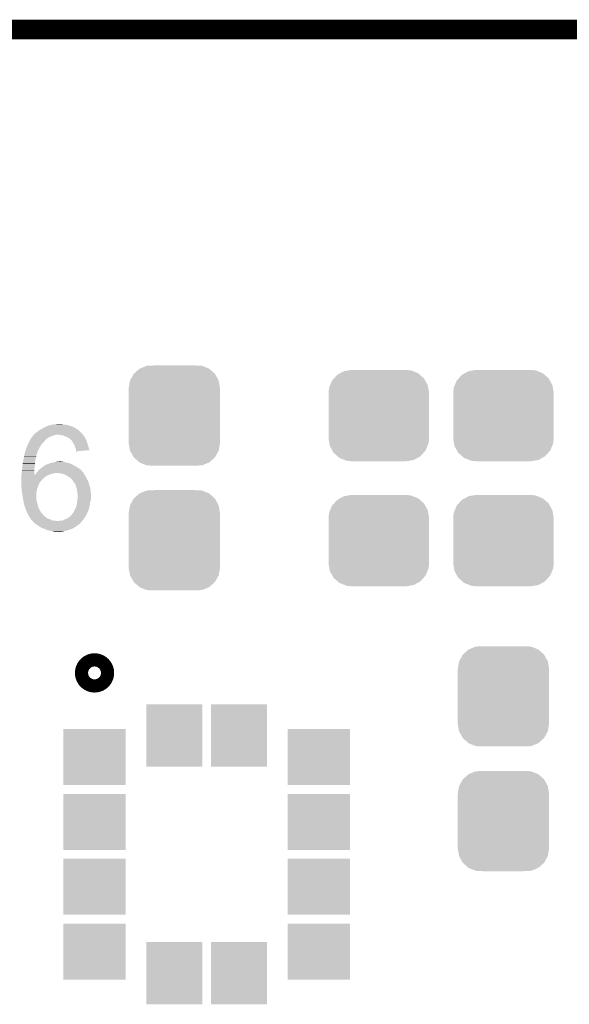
# Model space of a CAD drawing. Extents: x -1.3 to 24.2, y -3.9 to 39.2.
# Tile 30 of 34: x 10 to 14.2, y 31.6 to 39.2. Entities that reach past the tile are written whole.
import ezdxf

# ---------------------------------------------------------------- set-up
doc = ezdxf.new("R2010")
doc.units = 0
doc.layers.get('0').update_dxf_attribs({"linetype": 'CONTINUOUS'})
for name, color, linetype in [('ACCEL_37_CLICK_V100_GKO', 5, 'CONTINUOUS'), ('ACCEL_37_CLICK_V100_GTO', 14, 'CONTINUOUS'), ('ACCEL_37_CLICK_V100_GTS', 12, 'CONTINUOUS')]:
    doc.layers.add(name, color=color, linetype=linetype)

# ---------------------------------------------------------------- blocks, each defined once
blk = doc.blocks.new('CUSTOM_56')
for points in [[(-0.267216, 0.361152), (-0.213724, 0.383108), (0.26779, 0.361152), (0.21312, 0.383108)], [(-0.213724, 0.383108), (-0.20803, 0.383392), (0.21312, 0.383108), (0.212412, 0.383392)], [(-0.20803, 0.383392), (-0.154122, 0.38608), (0.212412, 0.383392), (0.154132, 0.38608)], [(-0.341452, 0.269636), (-0.313432, 0.320688), (0.341702, 0.269636), (0.313176, 0.320688)], [(-0.313432, 0.320688), (-0.312264, 0.321732), (0.313176, 0.320688), (0.312592, 0.321732)], [(-0.312264, 0.321732), (-0.26893, 0.360448), (0.312592, 0.321732), (0.268592, 0.360448)], [(-0.26893, 0.360448), (-0.267216, 0.361152), (0.268592, 0.360448), (0.26779, 0.361152)], [(-0.35179, 0.21082), (-0.342144, 0.268372), (0.35179, 0.21082), (0.34192, 0.268372)], [(-0.342144, 0.268372), (-0.341452, 0.269636), (0.34192, 0.268372), (0.341702, 0.269636)], [(-0.35179, 0.20955), (-0.35179, 0.21082), (0.35179, 0.20955), (0.35179, 0.21082)], [(-0.35179, -0.20955), (-0.35179, 0.20955), (0.35179, -0.20955), (0.35179, 0.20955)], [(-0.35179, -0.21082), (-0.35179, -0.20955), (0.35179, -0.21082), (0.35179, -0.20955)], [(-0.34192, -0.268358), (-0.35179, -0.21082), (0.342148, -0.268358), (0.35179, -0.21082)], [(-0.341702, -0.269636), (-0.34192, -0.268358), (0.341446, -0.269636), (0.342148, -0.268358)], [(-0.313184, -0.320676), (-0.341702, -0.269636), (0.31344, -0.320676), (0.341446, -0.269636)], [(-0.312594, -0.321732), (-0.313184, -0.320676), (0.312258, -0.321732), (0.31344, -0.320676)], [(-0.268602, -0.36044), (-0.312594, -0.321732), (0.26894, -0.36044), (0.312258, -0.321732)], [(-0.267792, -0.361154), (-0.268602, -0.36044), (0.2672, -0.361154), (0.26894, -0.36044)], [(-0.213136, -0.383104), (-0.267792, -0.361154), (0.213734, -0.383104), (0.2672, -0.361154)], [(-0.212414, -0.383394), (-0.213136, -0.383104), (0.207926, -0.383394), (0.213734, -0.383104)], [(-0.154122, -0.38608), (-0.212414, -0.383394), (0.154132, -0.38608), (0.207926, -0.383394)]]:
    blk.add_solid(points)
blk = doc.blocks.new('CUSTOM_58')
for points in [[(-0.34504, 0.286174), (-0.320744, 0.31339), (0.348152, 0.286174), (0.317222, 0.31339)], [(-0.320744, 0.31339), (-0.298526, 0.325596), (0.317222, 0.31339), (0.30335, 0.325596)], [(-0.298526, 0.325596), (-0.268438, 0.342124), (0.30335, 0.325596), (0.2622, 0.342124)], [(-0.268438, 0.342124), (-0.233628, 0.347838), (0.2622, 0.342124), (0.247972, 0.347838)], [(-0.233628, 0.347838), (-0.20955, 0.35179), (0.247972, 0.347838), (0.20955, 0.35179)], [(-0.383124, 0.213652), (-0.37475, 0.234078), (0.380766, 0.213652), (0.377262, 0.234078)], [(-0.37475, 0.234078), (-0.360486, 0.26887), (0.377262, 0.234078), (0.357822, 0.26887)], [(-0.360486, 0.26887), (-0.34504, 0.286174), (0.357822, 0.26887), (0.348152, 0.286174)], [(-0.38735, 0.17526), (-0.383124, 0.213652), (0.38735, 0.17526), (0.380766, 0.213652)], [(-0.38608, 0.154124), (-0.38735, 0.17526), (0.38608, 0.154124), (0.38735, 0.17526)], [(-0.38608, -0.154124), (-0.38608, 0.154124), (0.38608, -0.154124), (0.38608, 0.154124)], [(-0.38735, -0.17526), (-0.38608, -0.154124), (0.38735, -0.17526), (0.38608, -0.154124)], [(-0.380764, -0.213652), (-0.38735, -0.17526), (0.383124, -0.213652), (0.38735, -0.17526)], [(-0.377262, -0.234078), (-0.380764, -0.213652), (0.374748, -0.234078), (0.383124, -0.213652)], [(-0.35782, -0.26887), (-0.377262, -0.234078), (0.360486, -0.26887), (0.374748, -0.234078)], [(-0.348152, -0.286174), (-0.35782, -0.26887), (0.345038, -0.286174), (0.360486, -0.26887)], [(-0.31722, -0.31339), (-0.348152, -0.286174), (0.320744, -0.31339), (0.345038, -0.286174)], [(-0.30335, -0.325596), (-0.31722, -0.31339), (0.298524, -0.325596), (0.320744, -0.31339)], [(-0.262198, -0.342124), (-0.30335, -0.325596), (0.268438, -0.342124), (0.298524, -0.325596)], [(-0.247972, -0.347838), (-0.262198, -0.342124), (0.233626, -0.347838), (0.268438, -0.342124)], [(-0.20955, -0.35179), (-0.247972, -0.347838), (0.20955, -0.35179), (0.233626, -0.347838)]]:
    blk.add_solid(points)
blk = doc.blocks.new('RECTANGLE_59')
blk.add_solid([(0.24003, 0.21463), (0.24003, -0.21463), (-0.24003, 0.21463), (-0.24003, -0.21463)])
blk = doc.blocks.new('RECTANGLE_63')
blk.add_solid([(0.21463, 0.24003), (0.21463, -0.24003), (-0.21463, 0.24003), (-0.21463, -0.24003)])

msp = doc.modelspace()

# ---------------------------------------------------------------- linework, layer by layer
at = {"layer": 'ACCEL_37_CLICK_V100_GKO', "const_width": 0.1524}
msp.add_lwpolyline([(1.016, 39.116), (21.844, 39.116)], dxfattribs=at)
at = {"layer": 'ACCEL_37_CLICK_V100_GTO', "const_width": 0.20066}
msp.add_lwpolyline([(10.5156, 34.163, 1), (10.6172, 34.163, 1)], format="xyb", close=True, dxfattribs=at)
at = {"layer": 'ACCEL_37_CLICK_V100_GTO'}
for points in [[(10.109202, 36.00704), (10.112584, 36.009578), (10.469034, 36.00704), (10.467342, 36.009578)], [(10.112584, 36.009578), (10.11936, 36.01466), (10.467342, 36.009578), (10.459724, 36.01466)], [(10.11936, 36.01466), (10.125704, 36.019736), (10.459724, 36.01466), (10.457182, 36.019736)], [(10.125704, 36.019736), (10.13206, 36.02482), (10.457182, 36.019736), (10.4521, 36.02482)], [(10.13206, 36.02482), (10.142222, 36.03244), (10.4521, 36.02482), (10.442576, 36.03244)], [(10.142222, 36.03244), (10.1473, 36.03498), (10.442576, 36.03244), (10.4394, 36.03498)], [(10.1473, 36.03498), (10.157462, 36.040062), (10.4394, 36.03498), (10.430932, 36.040062)], [(10.157462, 36.040062), (10.1727, 36.05022), (10.430932, 36.040062), (10.414002, 36.05022)], [(10.1727, 36.05022), (10.190476, 36.05784), (10.414002, 36.05022), (10.401302, 36.05784)], [(10.190476, 36.05784), (10.20826, 36.065462), (10.401302, 36.05784), (10.375896, 36.065462)], [(10.20826, 36.065462), (10.226038, 36.07054), (10.375896, 36.065462), (10.35897, 36.07054)], [(10.226038, 36.07054), (10.23747, 36.07308), (10.35897, 36.07054), (10.350502, 36.07308)], [(10.23747, 36.07308), (10.248902, 36.07562), (10.350502, 36.07308), (10.327642, 36.07562)], [(10.248902, 36.07562), (10.271762, 36.07816), (10.327642, 36.07562), (10.317482, 36.07816)], [(10.05713, 35.93084), (10.06348, 35.94354), (10.16508, 35.93084), (10.17778, 35.94354)], [(10.06348, 35.94354), (10.06983, 35.956238), (10.17778, 35.94354), (10.187938, 35.956238)], [(10.06983, 35.956238), (10.073642, 35.96386), (10.187938, 35.956238), (10.19556, 35.96386)], [(10.073642, 35.96386), (10.077446, 35.968934), (10.19556, 35.96386), (10.200634, 35.968934)], [(10.077446, 35.968934), (10.07745, 35.96894), (10.200634, 35.968934), (10.203176, 35.96894)], [(10.07745, 35.96894), (10.085066, 35.979098), (10.203176, 35.96894), (10.218418, 35.979098)], [(10.085066, 35.979098), (10.088876, 35.98418), (10.218418, 35.979098), (10.23112, 35.98418)], [(10.088876, 35.98418), (10.08888, 35.984184), (10.23112, 35.98418), (10.231132, 35.984184)], [(10.08888, 35.984184), (10.088886, 35.986726), (10.231132, 35.984184), (10.238758, 35.986726)], [(10.088886, 35.986726), (10.09142, 35.98926), (10.238758, 35.986726), (10.246362, 35.98926)], [(10.09142, 35.98926), (10.096498, 35.994338), (10.246362, 35.98926), (10.259058, 35.994338)], [(10.096498, 35.994338), (10.09904, 35.99688), (10.259058, 35.994338), (10.271758, 35.99688)], [(10.09904, 35.99688), (10.10412, 36.00196), (10.476654, 35.99688), (10.47242, 36.00196)], [(10.10412, 36.00196), (10.109202, 36.00704), (10.47242, 36.00196), (10.469034, 36.00704)], [(10.309858, 35.99434), (10.286998, 35.99688), (10.47877, 35.99434), (10.476654, 35.99688)], [(10.330178, 35.989262), (10.309858, 35.99434), (10.483002, 35.989262), (10.47877, 35.99434)], [(10.335266, 35.986718), (10.330178, 35.989262), (10.48512, 35.986718), (10.483002, 35.989262)], [(10.34542, 35.98164), (10.335266, 35.986718), (10.488296, 35.98164), (10.48512, 35.986718)], [(10.360658, 35.97656), (10.34542, 35.98164), (10.49147, 35.97656), (10.488296, 35.98164)], [(10.37336, 35.9664), (10.360658, 35.97656), (10.49782, 35.9664), (10.49147, 35.97656)], [(10.38098, 35.96132), (10.37336, 35.9664), (10.499668, 35.96132), (10.49782, 35.9664)], [(10.388598, 35.9537), (10.38098, 35.96132), (10.50244, 35.9537), (10.499668, 35.96132)], [(10.39622, 35.94354), (10.388598, 35.9537), (10.506134, 35.94354), (10.50244, 35.9537)], [(10.40384, 35.930838), (10.39622, 35.94354), (10.510752, 35.930838), (10.506134, 35.94354)], [(10.026014, 35.84194), (10.029824, 35.857178), (10.119362, 35.84194), (10.12444, 35.857178)], [(10.029824, 35.857178), (10.03046, 35.85972), (10.12444, 35.857178), (10.12571, 35.85972)], [(10.03046, 35.85972), (10.03115, 35.862256), (10.12571, 35.85972), (10.126978, 35.862256)], [(10.03115, 35.862256), (10.031842, 35.864794), (10.126978, 35.862256), (10.12698, 35.864794)], [(10.031842, 35.864794), (10.032536, 35.867334), (10.12698, 35.864794), (10.129514, 35.867334)], [(10.032536, 35.867334), (10.033228, 35.869876), (10.129514, 35.867334), (10.12952, 35.869876)], [(10.033228, 35.869876), (10.03808, 35.887662), (10.12952, 35.869876), (10.137424, 35.887662)], [(10.03808, 35.887662), (10.04011, 35.892738), (10.137424, 35.887662), (10.13968, 35.892738)], [(10.04011, 35.892738), (10.04824, 35.91306), (10.13968, 35.892738), (10.15238, 35.91306)], [(10.04824, 35.91306), (10.05713, 35.93084), (10.15238, 35.91306), (10.16508, 35.93084)], [(10.41146, 35.9156), (10.40384, 35.930838), (10.516294, 35.9156), (10.510752, 35.930838)], [(10.413494, 35.910518), (10.41146, 35.9156), (10.51814, 35.910518), (10.516294, 35.9156)], [(10.421618, 35.890202), (10.413494, 35.910518), (10.522814, 35.890202), (10.51814, 35.910518)], [(10.42416, 35.877502), (10.421618, 35.890202), (10.525736, 35.877502), (10.522814, 35.890202)], [(10.424162, 35.877498), (10.42416, 35.877502), (10.525736, 35.877498), (10.525736, 35.877502)], [(10.426698, 35.872424), (10.424162, 35.877498), (10.459564, 35.872424), (10.525736, 35.877498)], [(10.4267, 35.869904), (10.426698, 35.872424), (10.4267, 35.869904), (10.459564, 35.872424)], [(10.013602, 35.778438), (10.019144, 35.808918), (10.10666, 35.778438), (10.11174, 35.808918)], [(10.019144, 35.808918), (10.021452, 35.821616), (10.11174, 35.808918), (10.116818, 35.821616)], [(10.021452, 35.821616), (10.02284, 35.82924), (10.116818, 35.821616), (10.116818, 35.82924)], [(10.02284, 35.82924), (10.023474, 35.831778), (10.116818, 35.82924), (10.11682, 35.831778)], [(10.023474, 35.831778), (10.026014, 35.84194), (10.11682, 35.831778), (10.119362, 35.84194)], [(10.223502, 35.77844), (10.238742, 35.78098), (10.366588, 35.77844), (10.35812, 35.78098)], [(10.238742, 35.78098), (10.256522, 35.78606), (10.35812, 35.78098), (10.332722, 35.78606)], [(10.256522, 35.78606), (10.276824, 35.788598), (10.332722, 35.78606), (10.325102, 35.788598)], [(10.276824, 35.788598), (10.27684, 35.7886), (10.325102, 35.788598), (10.314944, 35.7886)], [(10.27684, 35.7886), (10.299682, 35.791138), (10.314944, 35.7886), (10.307322, 35.791138)], [(10.299682, 35.791138), (10.299702, 35.79114), (10.307322, 35.791138), (10.299702, 35.79114)], [(10.00506, 35.6997), (10.0076, 35.72256), (10.101604, 35.6997), (10.101584, 35.72256)], [(10.0076, 35.72256), (10.007852, 35.725098), (10.101584, 35.72256), (10.10158, 35.725098)], [(10.007852, 35.725098), (10.009632, 35.74288), (10.10158, 35.725098), (10.10412, 35.74288)], [(10.009632, 35.74288), (10.011664, 35.7632), (10.10412, 35.74288), (10.10666, 35.7632)], [(10.011664, 35.7632), (10.01268, 35.77336), (10.10666, 35.7632), (10.10666, 35.77336)], [(10.01268, 35.77336), (10.013602, 35.778438), (10.10666, 35.77336), (10.10666, 35.778438)], [(10.118852, 35.70224), (10.12088, 35.704776), (10.481312, 35.70224), (10.480042, 35.704776)], [(10.12088, 35.704776), (10.129006, 35.714934), (10.480042, 35.704776), (10.469886, 35.714934)], [(10.129006, 35.714934), (10.131038, 35.717474), (10.469886, 35.714934), (10.46988, 35.717474)], [(10.131038, 35.717474), (10.137142, 35.725102), (10.46988, 35.717474), (10.462256, 35.725102)], [(10.137142, 35.725102), (10.143232, 35.730178), (10.462256, 35.725102), (10.457182, 35.730178)], [(10.143232, 35.730178), (10.15238, 35.7378), (10.457182, 35.730178), (10.44575, 35.7378)], [(10.15238, 35.7378), (10.170158, 35.750498), (10.44575, 35.7378), (10.426702, 35.750498)], [(10.170158, 35.750498), (10.18083, 35.75812), (10.426702, 35.750498), (10.41146, 35.75812)], [(10.18083, 35.75812), (10.187944, 35.7632), (10.41146, 35.75812), (10.402992, 35.7632)], [(10.187944, 35.7632), (10.19048, 35.763222), (10.402992, 35.7632), (10.402956, 35.763222)], [(10.19048, 35.763222), (10.190494, 35.76574), (10.402956, 35.763222), (10.398758, 35.76574)], [(10.190494, 35.76574), (10.190496, 35.765744), (10.398758, 35.76574), (10.398752, 35.765744)], [(10.190496, 35.765744), (10.1981, 35.768278), (10.398752, 35.765744), (10.393684, 35.768278)], [(10.1981, 35.768278), (10.208262, 35.77082), (10.393684, 35.768278), (10.3886, 35.77082)], [(10.208262, 35.77082), (10.213342, 35.77336), (10.3886, 35.77082), (10.38352, 35.77336)], [(10.213342, 35.77336), (10.223502, 35.77844), (10.38352, 35.77336), (10.366588, 35.77844)], [(10.00252, 35.68192), (10.002888, 35.684496), (10.20064, 35.68192), (10.207508, 35.684496)], [(10.00252, 35.66922), (10.00252, 35.68192), (10.182858, 35.66922), (10.20064, 35.68192)], [(10.00252, 35.65398), (10.00252, 35.66922), (10.16508, 35.65398), (10.182858, 35.66922)], [(10.00252, 35.651442), (10.00252, 35.65398), (10.162542, 35.651442), (10.16508, 35.65398)], [(10.00252, 35.64382), (10.00252, 35.651442), (10.15746, 35.64382), (10.162542, 35.651442)], [(10.00252, 35.63366), (10.00252, 35.64382), (10.147302, 35.63366), (10.15746, 35.64382)], [(10.00252, 35.61842), (10.00252, 35.63366), (10.13968, 35.61842), (10.147302, 35.63366)], [(10.002888, 35.684496), (10.00506, 35.6997), (10.101618, 35.684496), (10.101604, 35.6997)], [(10.101618, 35.684496), (10.10666, 35.68954), (10.207508, 35.684496), (10.22096, 35.68954)], [(10.10666, 35.68954), (10.11428, 35.69716), (10.22096, 35.68954), (10.238744, 35.69716)], [(10.11428, 35.69716), (10.11682, 35.6997), (10.238744, 35.69716), (10.25652, 35.6997)], [(10.11682, 35.6997), (10.116822, 35.699702), (10.25652, 35.6997), (10.256528, 35.699702)], [(10.116822, 35.699702), (10.118852, 35.70224), (10.256528, 35.699702), (10.266682, 35.70224)], [(10.30224, 35.6997), (10.279378, 35.70224), (10.482582, 35.6997), (10.481312, 35.70224)], [(10.325102, 35.694618), (10.30224, 35.6997), (10.485122, 35.694618), (10.482582, 35.6997)], [(10.345418, 35.687), (10.325102, 35.694618), (10.4902, 35.687), (10.485122, 35.694618)], [(10.345422, 35.686998), (10.345418, 35.687), (10.490202, 35.686998), (10.4902, 35.687)], [(10.360658, 35.67684), (10.345422, 35.686998), (10.49782, 35.67684), (10.490202, 35.686998)], [(10.37336, 35.66922), (10.360658, 35.67684), (10.500868, 35.66922), (10.49782, 35.67684)], [(10.380136, 35.664138), (10.37336, 35.66922), (10.5029, 35.664138), (10.500868, 35.66922)], [(10.38352, 35.661598), (10.380136, 35.664138), (10.504426, 35.661598), (10.5029, 35.664138)], [(10.39114, 35.653978), (10.38352, 35.661598), (10.508998, 35.653978), (10.504426, 35.661598)], [(10.40257, 35.63874), (10.39114, 35.653978), (10.518142, 35.63874), (10.508998, 35.653978)], [(10.40638, 35.63366), (10.40257, 35.63874), (10.519594, 35.63366), (10.518142, 35.63874)], [(10.414318, 35.62096), (10.40638, 35.63366), (10.52322, 35.62096), (10.519594, 35.63366)], [(10.00252, 35.605718), (10.00252, 35.61842), (10.134236, 35.605718), (10.13968, 35.61842)], [(10.002884, 35.60064), (10.00252, 35.605718), (10.13206, 35.60064), (10.134236, 35.605718)], [(10.004334, 35.580322), (10.002884, 35.60064), (10.124442, 35.580322), (10.13206, 35.60064)], [(10.00506, 35.570158), (10.004334, 35.580322), (10.122408, 35.570158), (10.124442, 35.580322)], [(10.007406, 35.554922), (10.00506, 35.570158), (10.11936, 35.554922), (10.122408, 35.570158)], [(10.01014, 35.53714), (10.007406, 35.554922), (10.117742, 35.53714), (10.11936, 35.554922)], [(10.41908, 35.61334), (10.414318, 35.62096), (10.52576, 35.61334), (10.52322, 35.62096)], [(10.42162, 35.60572), (10.41908, 35.61334), (10.5283, 35.60572), (10.52576, 35.61334)], [(10.4267, 35.590478), (10.42162, 35.60572), (10.532656, 35.590478), (10.5283, 35.60572)], [(10.427266, 35.587938), (10.4267, 35.590478), (10.53338, 35.587938), (10.532656, 35.590478)], [(10.43178, 35.56762), (10.427266, 35.587938), (10.53592, 35.56762), (10.53338, 35.587938)], [(10.434322, 35.549838), (10.43178, 35.56762), (10.538144, 35.549838), (10.53592, 35.56762)], [(10.011834, 35.52698), (10.01014, 35.53714), (10.11682, 35.52698), (10.117742, 35.53714)], [(10.01522, 35.506662), (10.011834, 35.52698), (10.11682, 35.506662), (10.11682, 35.52698)], [(10.01522, 35.50666), (10.01522, 35.506662), (10.116822, 35.50666), (10.11682, 35.506662)], [(10.01753, 35.49396), (10.01522, 35.50666), (10.11936, 35.49396), (10.116822, 35.50666)], [(10.0203, 35.47872), (10.01753, 35.49396), (10.1219, 35.47872), (10.11936, 35.49396)], [(10.023688, 35.46348), (10.0203, 35.47872), (10.12698, 35.46348), (10.1219, 35.47872)], [(10.42924, 35.46094), (10.432934, 35.481258), (10.531122, 35.46094), (10.53338, 35.481258)], [(10.432934, 35.481258), (10.43432, 35.48888), (10.53338, 35.481258), (10.535556, 35.48888)], [(10.43432, 35.48888), (10.435166, 35.499036), (10.535556, 35.48888), (10.53846, 35.499036)], [(10.435168, 35.547298), (10.434322, 35.549838), (10.53846, 35.547298), (10.538144, 35.549838)], [(10.435166, 35.499036), (10.43686, 35.51936), (10.53846, 35.499036), (10.53846, 35.51936)], [(10.43686, 35.542216), (10.435168, 35.547298), (10.53846, 35.542216), (10.53846, 35.547298)], [(10.43686, 35.51936), (10.43686, 35.542216), (10.53846, 35.51936), (10.53846, 35.542216)], [(10.02538, 35.455862), (10.023688, 35.46348), (10.129158, 35.455862), (10.12698, 35.46348)], [(10.033, 35.433), (10.02538, 35.455862), (10.135688, 35.433), (10.129158, 35.455862)], [(10.034904, 35.427924), (10.033, 35.433), (10.137138, 35.427924), (10.135688, 35.433)], [(10.035858, 35.42538), (10.034904, 35.427924), (10.139678, 35.42538), (10.137138, 35.427924)], [(10.04062, 35.41268), (10.035858, 35.42538), (10.146032, 35.41268), (10.139678, 35.42538)], [(10.041708, 35.410142), (10.04062, 35.41268), (10.1473, 35.410142), (10.146032, 35.41268)], [(10.04824, 35.3949), (10.041708, 35.410142), (10.158732, 35.3949), (10.1473, 35.410142)], [(10.39876, 35.39236), (10.406378, 35.40252), (10.50925, 35.39236), (10.51433, 35.40252)], [(10.406378, 35.40252), (10.410188, 35.41014), (10.51433, 35.40252), (10.51814, 35.41014)], [(10.410188, 35.41014), (10.42289, 35.435542), (10.51814, 35.41014), (10.52576, 35.435542)], [(10.42289, 35.435542), (10.42416, 35.438078), (10.52576, 35.435542), (10.526322, 35.438078)], [(10.42416, 35.438078), (10.428674, 35.4584), (10.526322, 35.438078), (10.53084, 35.4584)], [(10.428674, 35.4584), (10.42924, 35.46094), (10.53084, 35.4584), (10.531122, 35.46094)], [(10.050782, 35.38982), (10.04824, 35.3949), (10.16254, 35.38982), (10.158732, 35.3949)], [(10.05713, 35.377122), (10.050782, 35.38982), (10.172698, 35.377122), (10.16254, 35.38982)], [(10.06094, 35.369502), (10.05713, 35.377122), (10.182224, 35.369502), (10.172698, 35.377122)], [(10.068558, 35.35934), (10.06094, 35.369502), (10.194926, 35.35934), (10.182224, 35.369502)], [(10.069828, 35.356802), (10.068558, 35.35934), (10.198098, 35.356802), (10.194926, 35.35934)], [(10.071098, 35.354262), (10.069828, 35.356802), (10.20064, 35.354262), (10.198098, 35.356802)], [(10.07237, 35.35172), (10.071098, 35.354262), (10.20572, 35.35172), (10.20064, 35.354262)], [(10.073638, 35.349184), (10.07237, 35.35172), (10.21333, 35.349184), (10.20572, 35.35172)], [(10.073642, 35.34918), (10.073638, 35.349184), (10.213342, 35.34918), (10.21333, 35.349184)], [(10.076178, 35.34664), (10.073642, 35.34918), (10.219692, 35.34664), (10.213342, 35.34918)], [(10.07745, 35.3441), (10.076178, 35.34664), (10.22604, 35.3441), (10.219692, 35.34664)], [(10.078714, 35.341574), (10.07745, 35.3441), (10.231092, 35.341574), (10.22604, 35.3441)], [(10.081252, 35.34156), (10.078714, 35.341574), (10.23112, 35.34156), (10.231092, 35.341574)], [(10.08343, 35.33902), (10.081252, 35.34156), (10.2362, 35.33902), (10.23112, 35.34156)], [(10.087786, 35.333942), (10.08343, 35.33902), (10.251438, 35.333942), (10.2362, 35.33902)], [(10.087786, 35.33394), (10.087786, 35.333942), (10.266678, 35.33394), (10.251438, 35.333942)], [(10.089964, 35.3314), (10.087786, 35.33394), (10.281918, 35.3314), (10.266678, 35.33394)], [(10.096498, 35.32378), (10.089964, 35.3314), (10.463348, 35.32378), (10.46988, 35.3314)], [(10.286996, 35.3314), (10.292076, 35.333938), (10.46988, 35.3314), (10.471994, 35.333938)], [(10.292076, 35.333938), (10.304778, 35.33394), (10.471994, 35.333938), (10.471996, 35.33394)], [(10.304778, 35.33394), (10.320018, 35.33648), (10.471996, 35.33394), (10.474112, 35.33648)], [(10.320018, 35.33648), (10.33526, 35.3441), (10.474112, 35.33648), (10.480462, 35.3441)], [(10.33526, 35.3441), (10.342032, 35.34664), (10.480462, 35.3441), (10.48258, 35.34664)], [(10.342032, 35.34664), (10.35558, 35.35172), (10.48258, 35.34664), (10.485966, 35.35172)], [(10.35558, 35.35172), (10.369804, 35.36188), (10.485966, 35.35172), (10.492742, 35.36188)], [(10.369804, 35.36188), (10.37336, 35.36442), (10.492742, 35.36188), (10.494264, 35.36442)], [(10.37336, 35.36442), (10.383518, 35.372038), (10.494264, 35.36442), (10.498834, 35.372038)], [(10.383518, 35.372038), (10.385426, 35.374582), (10.498834, 35.372038), (10.50036, 35.374582)], [(10.385426, 35.374582), (10.389232, 35.379656), (10.50036, 35.374582), (10.502898, 35.379656)], [(10.389232, 35.379656), (10.391124, 35.382178), (10.502898, 35.379656), (10.5029, 35.382178)], [(10.391124, 35.382178), (10.39114, 35.382198), (10.5029, 35.382178), (10.505188, 35.382198)], [(10.39114, 35.3822), (10.393676, 35.384736), (10.505418, 35.3822), (10.50544, 35.384736)], [(10.39114, 35.382198), (10.39114, 35.3822), (10.505188, 35.382198), (10.505418, 35.3822)], [(10.393676, 35.384736), (10.393678, 35.384738), (10.50544, 35.384736), (10.50544, 35.384738)], [(10.393678, 35.384738), (10.39876, 35.39236), (10.50544, 35.384738), (10.50925, 35.39236)], [(10.108696, 35.313618), (10.096498, 35.32378), (10.454638, 35.313618), (10.463348, 35.32378)], [(10.11174, 35.31108), (10.108696, 35.313618), (10.451252, 35.31108), (10.454638, 35.313618)], [(10.12952, 35.29838), (10.11174, 35.31108), (10.434318, 35.29838), (10.451252, 35.31108)], [(10.14476, 35.28822), (10.12952, 35.29838), (10.42077, 35.28822), (10.434318, 35.29838)], [(10.15365, 35.28314), (10.14476, 35.28822), (10.413996, 35.28314), (10.42077, 35.28822)], [(10.15366, 35.283134), (10.15365, 35.28314), (10.411454, 35.283134), (10.413996, 35.28314)], [(10.158098, 35.280598), (10.15366, 35.283134), (10.408916, 35.280598), (10.411454, 35.283134)], [(10.162538, 35.27806), (10.158098, 35.280598), (10.403838, 35.27806), (10.408916, 35.280598)], [(10.180318, 35.272982), (10.162538, 35.27806), (10.393682, 35.272982), (10.403838, 35.27806)], [(10.180322, 35.27298), (10.180318, 35.272982), (10.393678, 35.27298), (10.393682, 35.272982)], [(10.190482, 35.2679), (10.180322, 35.27298), (10.37844, 35.2679), (10.393678, 35.27298)], [(10.19556, 35.26536), (10.190482, 35.2679), (10.371666, 35.26536), (10.37844, 35.2679)], [(10.210798, 35.260282), (10.19556, 35.26536), (10.358122, 35.260282), (10.371666, 35.26536)], [(10.21081, 35.26028), (10.210798, 35.260282), (10.358118, 35.26028), (10.358122, 35.260282)], [(10.24128, 35.2552), (10.21081, 35.26028), (10.33526, 35.2552), (10.358118, 35.26028)], [(10.261598, 35.25012), (10.24128, 35.2552), (10.309858, 35.25012), (10.33526, 35.2552)]]:
    msp.add_solid(points, dxfattribs=at)

# ---------------------------------------------------------------- block references
at = {"layer": 'ACCEL_37_CLICK_V100_GTS'}
for name, p in [('CUSTOM_56', (11.18108, 36.1442)), ('CUSTOM_58', (12.75588, 36.1442)), ('CUSTOM_58', (13.716, 36.1442)), ('CUSTOM_56', (11.18108, 35.18408)), ('CUSTOM_58', (12.75588, 35.18154)), ('CUSTOM_58', (13.716, 35.18154)), ('CUSTOM_56', (13.716, 33.98266)), ('RECTANGLE_63', (11.18108, 33.6804)), ('RECTANGLE_63', (11.67892, 33.6804)), ('RECTANGLE_59', (10.5664, 33.5153)), ('RECTANGLE_59', (12.2936, 33.5153)), ('CUSTOM_56', (13.716, 33.02254)), ('RECTANGLE_59', (10.5664, 33.01492)), ('RECTANGLE_59', (12.2936, 33.01492)), ('RECTANGLE_59', (10.5664, 32.51708)), ('RECTANGLE_59', (12.2936, 32.51708)), ('RECTANGLE_59', (10.5664, 32.0167)), ('RECTANGLE_59', (12.2936, 32.0167)), ('RECTANGLE_63', (11.18108, 31.8516)), ('RECTANGLE_63', (11.67892, 31.8516))]:
    msp.add_blockref(name, p, dxfattribs=at)

doc.saveas('drawing.dxf')
